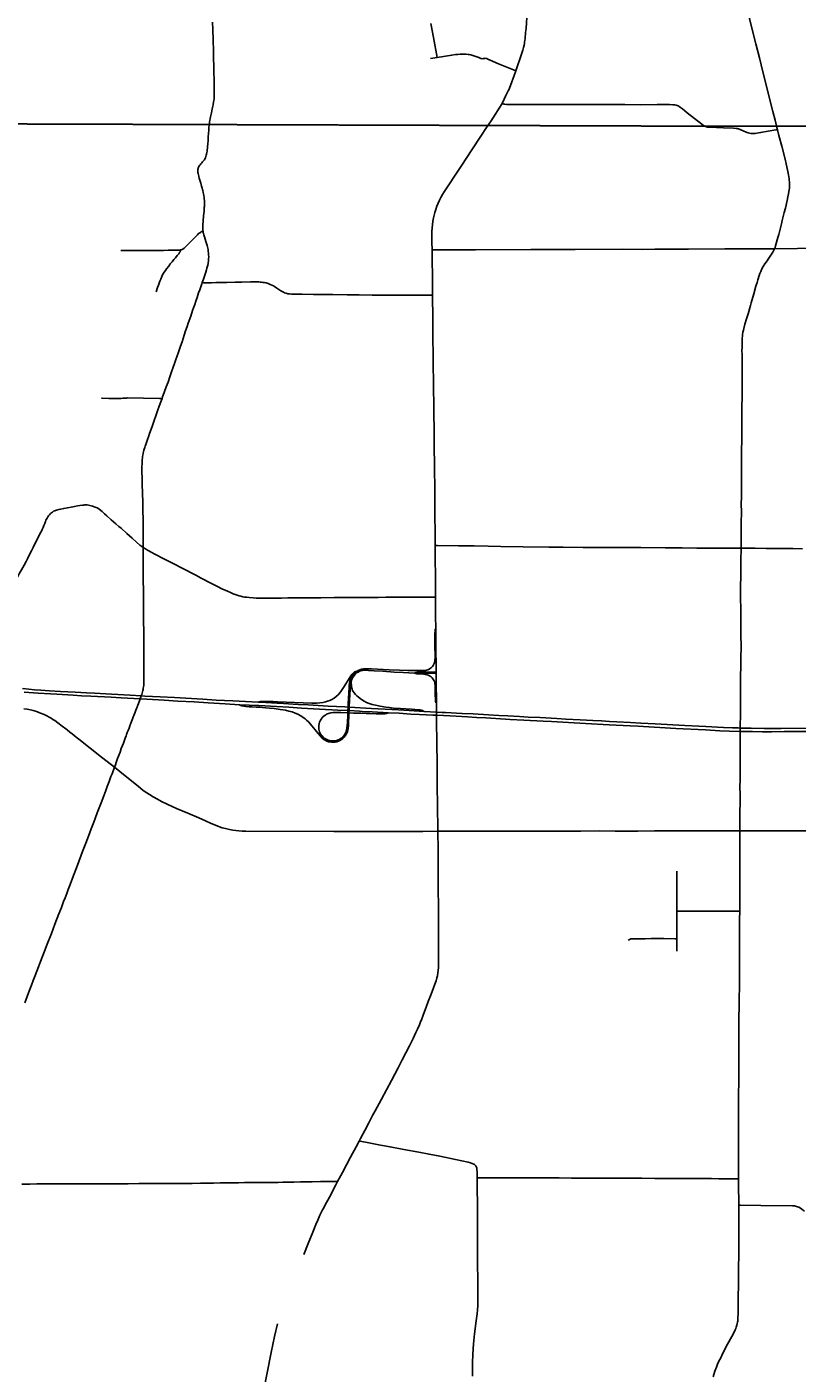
# Model space of a CAD drawing. Header units: feet. Extents: x 2113747 to 2516209, y 960708 to 1356798.
# Tile 75 of 92: x 2310104 to 2324203, y 1172433 to 1197083. Entities that reach past the tile are written whole.
import ezdxf

# ---------------------------------------------------------------- set-up
doc = ezdxf.new("R2010")
doc.units = ezdxf.units.FT
doc.header["$LTSCALE"] = 20
doc.header["$MEASUREMENT"] = 0
doc.linetypes.add('OhDOT_USTN3', pattern=[0.22, 0.165, -0.055])
for name, color, linetype in [('GM_X_City_Street', 251, 'Continuous'), ('GM_X_County_Road', 3, 'Continuous'), ('GM_X_Interchange_Ramps', 1, 'Continuous'), ('GM_X_Interstate_Route', 1, 'Continuous'), ('GM_X_State_Location', 251, 'Continuous'), ('GM_X_State_Route', 1, 'Continuous'), ('GM_X_Township', 251, 'OhDOT_USTN3'), ('GM_X_Township_Road', 4, 'Continuous'), ('GM_X_Township_Subdivision', 4, 'Continuous')]:
    doc.layers.add(name, color=color, linetype=linetype)
doc.styles.add('Styledgn030', font='dgn030.shx')

msp = doc.modelspace()

# ---------------------------------------------------------------- linework, layer by layer
at = {"layer": 'GM_X_City_Street', "flags": 128}
for points in [[(2317613, 1196522), (2317545, 1196888), (2317499, 1197148)], [(2317492, 1196502), (2317613, 1196522)], [(2317613, 1196522), (2317881, 1196567), (2317949, 1196577), (2317991, 1196581), (2318034, 1196583), (2318073, 1196585), (2318108, 1196586), (2318147, 1196584), (2318182, 1196581), (2318198, 1196578), (2318230, 1196570), (2318302, 1196547), (2318342, 1196533), (2318376, 1196520), (2318416, 1196505), (2318428, 1196502), (2318448, 1196501), (2318464, 1196503), (2318483, 1196507), (2318496, 1196508), (2318509, 1196506), (2318525, 1196502), (2318543, 1196495), (2318582, 1196476), (2318735, 1196408), (2319009, 1196299), (2319055, 1196280)], [(2318803, 1195683), (2318838, 1195670), (2318853, 1195666), (2318882, 1195663), (2318928, 1195661), (2319669, 1195661), (2320112, 1195662), (2320391, 1195663), (2320905, 1195663), (2321050, 1195661), (2321330, 1195657), (2321640, 1195660), (2321718, 1195661), (2321800, 1195662), (2321865, 1195661), (2321931, 1195657), (2321967, 1195654), (2321990, 1195650), (2322006, 1195645), (2322025, 1195638), (2322045, 1195627), (2322070, 1195610), (2322103, 1195582), (2322192, 1195508), (2322458, 1195301), (2322490, 1195280), (2322525, 1195258), (2322565, 1195249), (2322596, 1195246), (2322621, 1195245)], [(2322621, 1195245), (2322729, 1195239), (2322854, 1195234), (2323041, 1195226), (2323086, 1195224), (2323109, 1195221), (2323126, 1195219), (2323132, 1195217)]]:
    msp.add_lwpolyline(points, dxfattribs=at)
at = {"layer": 'GM_X_County_Road', "flags": 128}
for points in [[(2323828, 1195265), (2323827, 1195269), (2323800, 1195373), (2323760, 1195537), (2323576, 1196262), (2323513, 1196515), (2323449, 1196775), (2323327, 1197257)], [(2313441, 1195294), (2313444, 1195312), (2313449, 1195344), (2313453, 1195368), (2313460, 1195407), (2313466, 1195434), (2313481, 1195507), (2313496, 1195583), (2313511, 1195654), (2313522, 1195711), (2313526, 1195736), (2313529, 1195760), (2313530, 1195787), (2313532, 1195813), (2313533, 1195834), (2313534, 1195852), (2313533, 1195889), (2313533, 1195928), (2313532, 1196007), (2313532, 1196062), (2313530, 1196128), (2313528, 1196237), (2313525, 1196340), (2313524, 1196402), (2313522, 1196466), (2313521, 1196544), (2313520, 1196595), (2313519, 1196650), (2313517, 1196703), (2313515, 1196785), (2313513, 1196825), (2313511, 1196899), (2313509, 1196978), (2313508, 1197038), (2313504, 1197172)], [(2313352, 1193797), (2313353, 1193808), (2313354, 1193845), (2313355, 1193863), (2313354, 1193888), (2313353, 1193905), (2313350, 1193932), (2313348, 1193962), (2313343, 1193995), (2313339, 1194024), (2313333, 1194054), (2313325, 1194087), (2313320, 1194106), (2313312, 1194133), (2313302, 1194164), (2313285, 1194221), (2313269, 1194275), (2313259, 1194313), (2313249, 1194352), (2313243, 1194377), (2313238, 1194399), (2313234, 1194420), (2313232, 1194439), (2313232, 1194459), (2313234, 1194474), (2313237, 1194489), (2313240, 1194499), (2313245, 1194514), (2313253, 1194529), (2313263, 1194544), (2313273, 1194557), (2313290, 1194576), (2313306, 1194594), (2313321, 1194610), (2313341, 1194636), (2313352, 1194652), (2313361, 1194667), (2313371, 1194687), (2313380, 1194709), (2313387, 1194734), (2313393, 1194754), (2313398, 1194782), (2313402, 1194806), (2313405, 1194832), (2313408, 1194862), (2313410, 1194902), (2313413, 1194933), (2313419, 1195013), (2313423, 1195069), (2313428, 1195131), (2313433, 1195192), (2313437, 1195249), (2313440, 1195282), (2313441, 1195294)], [(2323792, 1193021), (2323801, 1193046), (2323810, 1193073), (2323853, 1193229), (2323867, 1193283), (2323887, 1193358), (2323898, 1193402), (2323922, 1193503), (2323925, 1193516), (2323968, 1193683), (2323989, 1193767), (2324020, 1193905), (2324033, 1193970), (2324045, 1194029), (2324053, 1194068), (2324059, 1194100), (2324064, 1194132), (2324066, 1194155), (2324067, 1194179), (2324066, 1194202), (2324065, 1194236), (2324061, 1194281), (2324059, 1194304), (2324049, 1194372), (2324037, 1194433), (2324004, 1194577), (2323983, 1194659), (2323923, 1194897), (2323871, 1195092), (2323844, 1195201)], [(2323844, 1195201), (2323828, 1195265)], [(2313328, 1193344), (2313326, 1193366), (2313325, 1193390), (2313324, 1193408), (2313324, 1193425), (2313325, 1193455), (2313326, 1193479), (2313329, 1193506), (2313332, 1193540), (2313338, 1193615), (2313343, 1193672), (2313346, 1193704), (2313349, 1193740), (2313351, 1193774), (2313352, 1193797)], [(2313378, 1192594), (2313391, 1192632), (2313400, 1192665), (2313410, 1192700), (2313415, 1192723), (2313421, 1192748), (2313424, 1192772), (2313428, 1192795), (2313430, 1192814), (2313431, 1192836), (2313432, 1192873), (2313430, 1192910), (2313428, 1192945), (2313425, 1192972), (2313420, 1193010), (2313417, 1193029), (2313410, 1193054), (2313402, 1193082), (2313391, 1193116), (2313379, 1193151), (2313366, 1193194), (2313353, 1193239), (2313343, 1193276), (2313337, 1193298), (2313333, 1193314), (2313329, 1193340), (2313328, 1193344)], [(2317520, 1193000), (2317561, 1193000), (2318316, 1193004), (2319330, 1193009), (2320139, 1193010), (2321013, 1193013), (2321371, 1193010), (2321597, 1193012), (2322216, 1193015), (2322883, 1193018), (2323405, 1193021), (2323792, 1193021)], [(2323178, 1187539), (2323178, 1187574), (2323179, 1187751), (2323181, 1187981), (2323184, 1188217), (2323182, 1188332), (2323184, 1188499), (2323185, 1188640), (2323186, 1188778), (2323187, 1188873), (2323185, 1188970), (2323184, 1189055), (2323186, 1189226), (2323188, 1189377), (2323189, 1189468), (2323191, 1189521), (2323191, 1189547), (2323193, 1189637), (2323192, 1189822), (2323192, 1189874), (2323193, 1189949), (2323193, 1190062), (2323193, 1190152), (2323195, 1190276), (2323195, 1190367), (2323196, 1190525), (2323198, 1190674), (2323199, 1190800), (2323195, 1190996), (2323196, 1191084), (2323194, 1191157), (2323195, 1191212), (2323196, 1191277), (2323201, 1191370), (2323204, 1191430), (2323206, 1191458), (2323210, 1191483), (2323212, 1191492), (2323221, 1191533), (2323227, 1191559), (2323249, 1191640), (2323276, 1191735), (2323287, 1191773), (2323306, 1191832), (2323350, 1191980), (2323364, 1192030), (2323412, 1192198), (2323449, 1192334), (2323470, 1192406), (2323482, 1192450), (2323508, 1192529), (2323521, 1192566), (2323538, 1192605), (2323561, 1192653), (2323584, 1192693), (2323615, 1192743), (2323654, 1192800), (2323675, 1192833), (2323759, 1192960), (2323779, 1192996), (2323792, 1193021)], [(2323792, 1193021), (2324213, 1193025), (2324641, 1193029), (2325677, 1193031), (2326136, 1193032), (2326769, 1193035), (2327723, 1193038), (2328071, 1193037), (2328176, 1193034), (2328211, 1193033)], [(2313312, 1192400), (2313334, 1192464), (2313377, 1192591), (2313378, 1192594)], [(2312577, 1190279), (2312589, 1190312), (2312618, 1190390), (2312656, 1190495), (2312687, 1190581), (2312720, 1190676), (2312758, 1190784), (2312775, 1190833), (2312810, 1190936), (2312831, 1190996), (2312847, 1191042), (2312879, 1191129), (2312916, 1191236), (2312944, 1191319), (2312983, 1191436), (2313010, 1191517), (2313037, 1191597), (2313058, 1191658), (2313102, 1191788), (2313137, 1191891), (2313154, 1191941), (2313175, 1192003), (2313196, 1192063), (2313219, 1192129), (2313248, 1192213), (2313267, 1192268), (2313286, 1192323), (2313306, 1192381), (2313312, 1192400)], [(2312232, 1187550), (2312232, 1187652), (2312231, 1187719), (2312231, 1187814), (2312230, 1187961), (2312230, 1188037), (2312230, 1188110), (2312229, 1188182), (2312228, 1188235), (2312228, 1188304), (2312226, 1188385), (2312224, 1188431), (2312222, 1188496), (2312219, 1188575), (2312216, 1188681), (2312213, 1188773), (2312212, 1188841), (2312210, 1188918), (2312210, 1188951), (2312210, 1188989), (2312210, 1189041), (2312211, 1189078), (2312212, 1189109), (2312213, 1189134), (2312216, 1189163), (2312219, 1189189), (2312222, 1189216), (2312227, 1189242), (2312234, 1189278), (2312240, 1189304), (2312247, 1189332), (2312253, 1189354), (2312261, 1189381), (2312269, 1189407), (2312279, 1189435), (2312292, 1189474), (2312311, 1189529), (2312327, 1189574), (2312349, 1189638), (2312376, 1189715), (2312401, 1189786), (2312433, 1189874), (2312464, 1189961), (2312497, 1190056), (2312527, 1190139), (2312555, 1190217), (2312577, 1190279)], [(2312100, 1184573), (2312117, 1184617), (2312134, 1184663), (2312165, 1184743), (2312178, 1184779), (2312191, 1184816), (2312198, 1184834), (2312206, 1184858), (2312214, 1184884), (2312221, 1184908), (2312226, 1184932), (2312231, 1184953), (2312235, 1184975), (2312239, 1184997), (2312242, 1185023), (2312243, 1185048), (2312245, 1185075), (2312245, 1185112), (2312246, 1185164), (2312246, 1185238), (2312246, 1185312), (2312246, 1185377), (2312246, 1185434), (2312246, 1185532), (2312245, 1185615), (2312244, 1185747), (2312244, 1185963), (2312241, 1186251), (2312240, 1186364), (2312239, 1186500), (2312238, 1186616), (2312237, 1186759), (2312235, 1186960), (2312234, 1187098), (2312233, 1187258), (2312233, 1187366), (2312232, 1187550)], [(2317577, 1187588), (2317620, 1187587), (2318006, 1187583), (2318291, 1187581), (2318551, 1187577), (2318780, 1187569), (2319190, 1187562), (2319661, 1187558), (2319922, 1187557), (2320288, 1187553), (2320795, 1187549), (2321044, 1187548), (2321343, 1187548), (2321786, 1187545), (2322100, 1187543), (2322369, 1187541), (2322858, 1187538), (2323178, 1187539)], [(2323153, 1182362), (2323158, 1182678), (2323159, 1182908), (2323159, 1183032), (2323157, 1183160), (2323159, 1183301), (2323160, 1183446), (2323161, 1183541), (2323161, 1183583), (2323162, 1183702), (2323162, 1183784), (2323163, 1183879), (2323162, 1183921), (2323162, 1183980), (2323162, 1184003), (2323163, 1184148), (2323163, 1184183), (2323163, 1184220), (2323164, 1184245), (2323164, 1184335), (2323166, 1184433), (2323166, 1184518), (2323167, 1184558), (2323168, 1184656), (2323168, 1184797), (2323170, 1184991), (2323170, 1185062), (2323170, 1185101), (2323169, 1185111), (2323170, 1185133), (2323169, 1185179), (2323170, 1185254), (2323172, 1185310), (2323173, 1185359), (2323174, 1185398), (2323174, 1185413), (2323175, 1185488), (2323175, 1185577), (2323177, 1185682), (2323178, 1185783), (2323176, 1185911), (2323174, 1186124), (2323175, 1186240), (2323174, 1186382), (2323170, 1186668), (2323169, 1186882), (2323171, 1186982), (2323173, 1187127), (2323175, 1187308), (2323178, 1187539)], [(2323178, 1187539), (2323220, 1187539), (2323439, 1187537), (2323637, 1187535), (2323860, 1187533), (2324125, 1187531), (2324301, 1187528)], [(2311988, 1184283), (2312008, 1184334), (2312030, 1184394), (2312044, 1184428), (2312045, 1184432)], [(2312045, 1184432), (2312072, 1184502), (2312086, 1184537), (2312100, 1184573)], [(2311930, 1184129), (2311942, 1184161), (2311956, 1184198), (2311974, 1184245), (2311988, 1184283)], [(2311706, 1183527), (2311711, 1183541), (2311723, 1183573), (2311738, 1183614), (2311751, 1183648), (2311765, 1183686), (2311780, 1183727), (2311808, 1183804), (2311832, 1183868), (2311852, 1183922), (2311870, 1183969)], [(2311870, 1183969), (2311890, 1184021), (2311904, 1184060), (2311920, 1184103), (2311930, 1184129)], [(2310063, 1179210), (2310107, 1179328), (2310152, 1179446), (2310186, 1179537), (2310218, 1179621), (2310254, 1179713), (2310315, 1179871), (2310352, 1179967), (2310426, 1180159), (2310474, 1180285), (2310552, 1180485), (2310618, 1180656), (2310689, 1180843), (2310734, 1180960), (2310775, 1181066), (2310802, 1181137), (2310832, 1181216), (2310860, 1181289), (2310896, 1181380), (2310940, 1181495), (2310971, 1181575), (2311031, 1181733), (2311124, 1181981), (2311183, 1182138), (2311214, 1182218), (2311256, 1182329), (2311282, 1182398), (2311327, 1182519), (2311353, 1182588), (2311392, 1182693), (2311461, 1182875), (2311510, 1183003), (2311546, 1183098), (2311576, 1183177), (2311610, 1183268), (2311643, 1183356), (2311662, 1183408), (2311706, 1183527)], [(2323153, 1180893), (2323153, 1180917), (2323155, 1180956), (2323154, 1181051), (2323153, 1181077), (2323153, 1181158), (2323154, 1181252), (2323154, 1181324), (2323155, 1181366), (2323155, 1181464), (2323154, 1181523), (2323155, 1181717), (2323155, 1182068), (2323153, 1182274), (2323153, 1182337), (2323153, 1182362)], [(2323131, 1175990), (2323131, 1175993), (2323131, 1176144), (2323131, 1176213), (2323131, 1176236), (2323130, 1176259), (2323130, 1176357), (2323131, 1176427), (2323130, 1176597), (2323130, 1176730), (2323130, 1176853), (2323129, 1176940), (2323131, 1177041), (2323131, 1177104), (2323131, 1177170), (2323130, 1177334), (2323131, 1177389), (2323132, 1177435), (2323133, 1177530), (2323133, 1177619), (2323134, 1177681), (2323137, 1177839), (2323137, 1177904), (2323137, 1177986), (2323137, 1178045), (2323137, 1178081), (2323137, 1178143), (2323136, 1178163), (2323136, 1178246), (2323136, 1178317), (2323136, 1178340), (2323136, 1178361), (2323135, 1178406), (2323134, 1178480), (2323134, 1178542), (2323134, 1178585), (2323135, 1178677), (2323136, 1178785), (2323138, 1178857), (2323140, 1178946), (2323143, 1179146), (2323143, 1179178), (2323145, 1179364), (2323147, 1179437), (2323148, 1179513), (2323147, 1179644), (2323149, 1179708), (2323149, 1179785), (2323151, 1179870), (2323150, 1179955), (2323150, 1180039), (2323149, 1180099), (2323149, 1180247), (2323151, 1180539), (2323152, 1180739), (2323153, 1180893)], [(2310008, 1175894), (2310159, 1175895), (2310284, 1175896), (2310586, 1175896), (2310852, 1175899), (2310990, 1175900), (2311200, 1175900), (2311423, 1175901), (2311587, 1175900), (2311747, 1175901), (2311813, 1175901), (2311960, 1175901), (2312150, 1175902), (2312331, 1175902), (2312436, 1175904), (2312560, 1175904), (2312764, 1175904), (2312862, 1175904), (2313003, 1175905), (2313131, 1175907), (2313282, 1175909), (2313522, 1175913), (2313643, 1175915), (2313732, 1175917), (2313770, 1175918), (2313831, 1175919), (2313883, 1175919), (2313912, 1175919), (2313978, 1175918), (2314089, 1175920), (2314151, 1175920), (2314292, 1175920), (2314439, 1175921), (2314544, 1175923), (2314626, 1175924), (2314702, 1175925), (2314790, 1175928), (2314842, 1175929), (2314914, 1175930), (2314992, 1175931), (2315111, 1175934), (2315327, 1175938), (2315479, 1175943), (2315601, 1175942), (2315706, 1175943), (2315756, 1175940), (2315792, 1175939)], [(2323135, 1175508), (2323134, 1175610), (2323134, 1175675), (2323133, 1175737), (2323132, 1175816), (2323132, 1175921), (2323132, 1175960), (2323131, 1175990)], [(2322667, 1172367), (2322699, 1172467), (2322726, 1172539), (2322749, 1172594), (2322773, 1172650), (2322805, 1172715), (2322839, 1172786), (2322929, 1172965), (2323006, 1173105), (2323051, 1173185), (2323069, 1173223), (2323080, 1173249), (2323091, 1173276), (2323102, 1173313), (2323108, 1173339), (2323113, 1173366), (2323116, 1173385), (2323117, 1173401), (2323118, 1173415), (2323119, 1173428), (2323119, 1173441), (2323120, 1173459), (2323122, 1173511), (2323123, 1173573), (2323124, 1173636), (2323125, 1173703), (2323124, 1173794), (2323125, 1173887), (2323128, 1173986), (2323130, 1174128), (2323132, 1174264), (2323133, 1174390), (2323135, 1174566), (2323135, 1174708), (2323136, 1174818), (2323136, 1174916), (2323135, 1175090), (2323136, 1175187), (2323136, 1175374), (2323135, 1175502), (2323135, 1175508)]]:
    msp.add_lwpolyline(points, dxfattribs=at)
at = {"layer": 'GM_X_Interchange_Ramps', "flags": 128}
for points in [[(2317588, 1186061), (2317585, 1186059), (2317582, 1186057), (2317580, 1186054), (2317579, 1186050), (2317578, 1186043), (2317576, 1186017), (2317574, 1185975), (2317572, 1185844), (2317573, 1185745), (2317575, 1185578), (2317575, 1185527), (2317574, 1185494), (2317573, 1185479), (2317570, 1185461), (2317566, 1185447), (2317560, 1185426), (2317548, 1185403), (2317539, 1185387), (2317526, 1185370), (2317510, 1185354), (2317493, 1185340), (2317470, 1185325), (2317442, 1185312), (2317417, 1185304), (2317398, 1185301), (2317380, 1185299), (2317346, 1185299), (2317315, 1185299), (2317272, 1185298), (2317240, 1185298), (2317203, 1185296), (2317080, 1185300), (2316922, 1185306), (2316738, 1185313), (2316411, 1185327), (2316303, 1185329), (2316268, 1185327), (2316229, 1185321), (2316198, 1185313), (2316169, 1185300), (2316161, 1185295), (2316135, 1185279), (2316108, 1185258), (2316086, 1185237), (2316068, 1185216), (2316052, 1185194), (2316038, 1185167), (2316025, 1185139), (2316015, 1185105), (2316009, 1185067), (2316005, 1185023), (2316002, 1184985), (2315997, 1184892), (2315987, 1184690), (2315984, 1184626), (2315981, 1184564), (2315976, 1184470), (2315970, 1184355), (2315965, 1184284), (2315963, 1184254), (2315960, 1184225), (2315957, 1184207), (2315951, 1184186), (2315944, 1184164), (2315933, 1184143), (2315918, 1184119), (2315903, 1184099), (2315879, 1184074), (2315855, 1184057), (2315830, 1184040), (2315803, 1184027), (2315774, 1184017), (2315742, 1184010), (2315710, 1184008), (2315682, 1184009), (2315648, 1184015), (2315620, 1184023), (2315592, 1184034), (2315568, 1184048), (2315547, 1184062), (2315527, 1184079), (2315506, 1184100), (2315489, 1184121), (2315475, 1184145), (2315462, 1184174), (2315455, 1184201), (2315448, 1184226), (2315446, 1184259), (2315448, 1184294), (2315454, 1184323), (2315463, 1184355), (2315473, 1184379), (2315489, 1184408), (2315507, 1184431), (2315524, 1184451), (2315547, 1184470), (2315574, 1184488), (2315591, 1184497), (2315628, 1184512), (2315669, 1184522), (2315712, 1184528), (2315761, 1184529), (2315849, 1184527), (2316000, 1184522), (2316080, 1184519), (2316217, 1184514), (2316317, 1184511), (2316388, 1184510), (2316499, 1184506), (2316582, 1184504), (2316624, 1184504), (2316656, 1184506), (2316685, 1184510), (2316702, 1184515), (2316723, 1184525)], [(2313994, 1184672), (2314005, 1184663), (2314021, 1184656), (2314038, 1184650), (2314074, 1184644), (2314111, 1184639), (2314170, 1184635), (2314229, 1184631), (2314298, 1184628), (2314360, 1184625), (2314419, 1184621), (2314478, 1184616), (2314543, 1184611), (2314631, 1184601), (2314739, 1184586), (2314839, 1184569), (2314900, 1184556), (2314960, 1184539), (2315015, 1184519), (2315066, 1184496), (2315109, 1184472), (2315156, 1184442), (2315198, 1184411), (2315221, 1184391), (2315256, 1184357), (2315296, 1184313), (2315433, 1184145), (2315479, 1184094), (2315511, 1184061), (2315542, 1184037), (2315561, 1184024), (2315596, 1184006), (2315627, 1183995), (2315649, 1183989), (2315682, 1183985), (2315711, 1183985), (2315744, 1183988), (2315776, 1183995), (2315807, 1184005), (2315834, 1184018), (2315862, 1184034), (2315888, 1184055), (2315912, 1184078), (2315932, 1184103), (2315950, 1184131), (2315964, 1184160), (2315972, 1184182), (2315982, 1184227), (2315989, 1184292), (2315992, 1184348), (2315997, 1184459), (2316000, 1184522), (2316002, 1184563), (2316004, 1184597), (2316006, 1184625), (2316012, 1184758), (2316023, 1184955), (2316030, 1185023), (2316033, 1185052), (2316038, 1185083), (2316055, 1185134), (2316067, 1185164), (2316082, 1185189), (2316099, 1185213), (2316120, 1185236), (2316140, 1185253), (2316167, 1185270), (2316193, 1185283), (2316223, 1185294), (2316245, 1185299), (2316277, 1185304), (2316312, 1185305), (2316355, 1185301), (2316459, 1185295), (2316618, 1185284), (2316827, 1185270), (2316989, 1185260), (2317201, 1185250), (2317221, 1185244), (2317242, 1185239), (2317265, 1185237), (2317295, 1185235), (2317364, 1185230), (2317395, 1185228), (2317409, 1185226), (2317422, 1185224), (2317433, 1185220), (2317447, 1185215), (2317461, 1185209), (2317484, 1185196), (2317505, 1185180), (2317520, 1185165), (2317537, 1185145), (2317548, 1185128), (2317560, 1185107), (2317569, 1185084), (2317574, 1185056), (2317577, 1185029), (2317579, 1184998), (2317579, 1184892), (2317579, 1184852), (2317581, 1184775), (2317585, 1184727), (2317587, 1184717), (2317592, 1184708), (2317596, 1184704), (2317602, 1184700)], [(2316161, 1185295), (2316144, 1185289), (2316123, 1185282), (2316104, 1185273), (2316087, 1185260), (2316071, 1185246), (2316056, 1185229), (2316036, 1185200), (2315944, 1185056), (2315902, 1184989), (2315853, 1184916), (2315831, 1184887), (2315800, 1184853), (2315764, 1184820), (2315727, 1184793), (2315688, 1184770), (2315649, 1184751), (2315607, 1184734), (2315569, 1184723), (2315524, 1184712), (2315469, 1184705), (2315407, 1184702), (2315318, 1184703), (2314694, 1184726), (2314611, 1184728), (2314490, 1184731), (2314444, 1184732), (2314410, 1184732), (2314392, 1184731), (2314381, 1184730), (2314365, 1184726), (2314354, 1184723), (2314340, 1184718)], [(2317201, 1185250), (2317214, 1185254), (2317228, 1185255), (2317249, 1185256), (2317275, 1185256), (2317433, 1185249), (2317598, 1185242)], [(2317598, 1185265), (2317462, 1185269), (2317334, 1185275), (2317302, 1185277), (2317280, 1185280), (2317250, 1185284), (2317223, 1185290), (2317203, 1185296)], [(2317378, 1184550), (2317367, 1184556), (2317349, 1184565), (2317326, 1184571), (2317305, 1184575), (2317265, 1184579), (2317144, 1184588), (2316941, 1184600), (2316813, 1184611), (2316742, 1184619), (2316674, 1184628), (2316570, 1184645), (2316486, 1184661), (2316423, 1184677), (2316370, 1184694), (2316321, 1184715), (2316275, 1184739), (2316231, 1184767), (2316173, 1184810), (2316143, 1184836), (2316117, 1184861), (2316093, 1184888), (2316077, 1184912), (2316065, 1184933), (2316057, 1184957), (2316051, 1184977), (2316045, 1185012), (2316038, 1185083)]]:
    msp.add_lwpolyline(points, dxfattribs=at)
at = {"layer": 'GM_X_Interstate_Route', "flags": 128}
for points in [[(2310023, 1184966), (2310137, 1184955), (2310245, 1184947), (2310357, 1184938), (2310516, 1184928), (2310718, 1184916), (2310988, 1184901), (2311197, 1184889), (2311340, 1184881), (2311655, 1184864), (2311992, 1184845), (2312198, 1184834), (2312263, 1184831), (2312541, 1184815), (2312805, 1184801), (2313323, 1184772), (2313569, 1184758), (2313874, 1184742), (2314340, 1184718), (2314478, 1184710), (2314683, 1184698), (2314799, 1184692), (2315067, 1184677), (2315251, 1184668), (2315617, 1184647), (2315922, 1184630), (2315984, 1184626), (2316006, 1184625), (2316410, 1184604), (2316904, 1184577), (2317100, 1184566), (2317378, 1184550), (2317603, 1184538), (2317707, 1184532), (2317769, 1184529), (2318075, 1184513), (2318272, 1184502), (2318554, 1184487), (2318744, 1184476), (2318909, 1184467), (2319121, 1184456), (2319282, 1184446), (2319498, 1184436), (2319807, 1184419), (2319970, 1184410), (2320230, 1184396), (2320467, 1184384), (2320623, 1184375), (2320771, 1184367), (2320901, 1184359), (2321154, 1184346), (2321340, 1184336), (2321606, 1184321), (2322150, 1184291), (2322534, 1184271), (2322858, 1184255), (2323020, 1184249), (2323124, 1184246), (2323164, 1184245), (2323211, 1184244), (2323364, 1184241), (2323599, 1184239), (2323911, 1184239), (2324624, 1184245)], [(2310055, 1184904), (2310308, 1184885), (2310535, 1184869), (2310653, 1184862), (2310953, 1184845), (2311105, 1184836), (2311272, 1184828), (2311647, 1184808), (2311830, 1184799), (2312178, 1184779), (2312297, 1184772), (2312618, 1184753), (2312868, 1184739), (2313164, 1184722), (2313419, 1184707), (2313734, 1184686), (2313994, 1184672), (2314347, 1184655), (2314675, 1184637), (2314896, 1184624), (2315130, 1184611), (2315463, 1184593), (2315794, 1184574), (2315981, 1184564), (2316002, 1184563), (2316191, 1184553), (2316244, 1184550)], [(2316244, 1184550), (2316427, 1184540), (2316723, 1184525), (2316917, 1184514), (2317133, 1184501), (2317292, 1184493), (2317533, 1184481), (2317567, 1184479)], [(2317567, 1184479), (2317604, 1184478), (2317728, 1184472), (2317964, 1184459), (2318170, 1184447), (2318337, 1184438), (2318503, 1184429), (2318866, 1184408), (2318952, 1184403), (2319198, 1184390), (2319554, 1184371), (2319705, 1184363), (2320328, 1184328), (2320764, 1184305), (2321148, 1184284), (2321294, 1184276), (2321982, 1184239), (2322525, 1184209), (2322787, 1184195), (2322961, 1184188), (2323163, 1184183), (2323234, 1184181), (2323385, 1184180), (2323571, 1184178), (2323733, 1184178), (2323967, 1184179), (2324129, 1184179), (2324692, 1184183)]]:
    msp.add_lwpolyline(points, dxfattribs=at)
at = {"layer": 'GM_X_State_Route', "flags": 128}
for points in [[(2319216, 1196810), (2319220, 1196834), (2319224, 1196872), (2319234, 1196980), (2319241, 1197052), (2319264, 1197357), (2319280, 1197577), (2319286, 1197651)], [(2318917, 1195915), (2318924, 1195931), (2318957, 1196010), (2319024, 1196191), (2319055, 1196280), (2319161, 1196584), (2319184, 1196657), (2319196, 1196704), (2319205, 1196746), (2319212, 1196781), (2319216, 1196810)], [(2318520, 1195239), (2318601, 1195364), (2318803, 1195683), (2318842, 1195763), (2318868, 1195812), (2318903, 1195886), (2318917, 1195915)], [(2317588, 1186098), (2317586, 1186269), (2317583, 1186640), (2317581, 1186976), (2317579, 1187390), (2317577, 1187588), (2317576, 1187748), (2317573, 1188224), (2317569, 1188581), (2317564, 1189046), (2317560, 1189407), (2317557, 1189649), (2317551, 1190062), (2317545, 1190570), (2317541, 1190900), (2317540, 1190988), (2317540, 1191087), (2317537, 1191375), (2317536, 1191526), (2317533, 1191736), (2317530, 1192170), (2317528, 1192448), (2317522, 1192887), (2317520, 1193000), (2317517, 1193140), (2317517, 1193251), (2317518, 1193337), (2317522, 1193403), (2317527, 1193462), (2317536, 1193527), (2317547, 1193585), (2317557, 1193633), (2317571, 1193684), (2317589, 1193741), (2317611, 1193803), (2317633, 1193858), (2317656, 1193909), (2317683, 1193961), (2317714, 1194016), (2317743, 1194064), (2317802, 1194155), (2317966, 1194404), (2318029, 1194497), (2318089, 1194587), (2318134, 1194655), (2318404, 1195063)], [(2318404, 1195063), (2318416, 1195082), (2318520, 1195239)], [(2317604, 1184408), (2317604, 1184478), (2317603, 1184538), (2317602, 1184700), (2317601, 1184728), (2317599, 1185066), (2317598, 1185242), (2317598, 1185265), (2317598, 1185309), (2317592, 1185760), (2317588, 1186061), (2317588, 1186098)], [(2310049, 1184596), (2310108, 1184588), (2310170, 1184577), (2310221, 1184565), (2310262, 1184554), (2310297, 1184542), (2310325, 1184531), (2310355, 1184519), (2310418, 1184491), (2310469, 1184467), (2310513, 1184444), (2310550, 1184423), (2310580, 1184403), (2310613, 1184381), (2310669, 1184341), (2310750, 1184279), (2310815, 1184229), (2310841, 1184209), (2310892, 1184168), (2310934, 1184136), (2311006, 1184080), (2311055, 1184041), (2311467, 1183714), (2311576, 1183629), (2311706, 1183527), (2311803, 1183450), (2311992, 1183298), (2312140, 1183178), (2312235, 1183103), (2312299, 1183057), (2312345, 1183027), (2312418, 1182983), (2312493, 1182941), (2312568, 1182902), (2312674, 1182851), (2312845, 1182774), (2313049, 1182685), (2313252, 1182598), (2313375, 1182543), (2313476, 1182497), (2313554, 1182463), (2313596, 1182445), (2313627, 1182434), (2313680, 1182418), (2313740, 1182402), (2313814, 1182385), (2313871, 1182376), (2313930, 1182368), (2313982, 1182363), (2314044, 1182358), (2314113, 1182354), (2315725, 1182350), (2316004, 1182351), (2316283, 1182352), (2316601, 1182350), (2317352, 1182350), (2317627, 1182354)], [(2317627, 1182354), (2317619, 1182845), (2317616, 1183176), (2317613, 1183488), (2317608, 1184075), (2317605, 1184270), (2317604, 1184408)], [(2317318, 1178882), (2317319, 1178885), (2317365, 1179005), (2317413, 1179133), (2317452, 1179238), (2317504, 1179373), (2317547, 1179486), (2317574, 1179556), (2317594, 1179615), (2317610, 1179668), (2317620, 1179710), (2317629, 1179761), (2317635, 1179806), (2317639, 1179858), (2317641, 1179930), (2317639, 1180447), (2317639, 1180886), (2317635, 1181388), (2317633, 1181611), (2317632, 1181856), (2317632, 1182016), (2317627, 1182354)], [(2317627, 1182354), (2317657, 1182355), (2317962, 1182356), (2318228, 1182356), (2318507, 1182356), (2318753, 1182356), (2319051, 1182356), (2319258, 1182357), (2319734, 1182358), (2319967, 1182357), (2320246, 1182359), (2320590, 1182360), (2320872, 1182359), (2321069, 1182359), (2321289, 1182359), (2321594, 1182362), (2322004, 1182363), (2322126, 1182363), (2322332, 1182363), (2323059, 1182363), (2323153, 1182362), (2323203, 1182362), (2323636, 1182362), (2324200, 1182363), (2324656, 1182365)], [(2316973, 1178170), (2317107, 1178428), (2317154, 1178521), (2317173, 1178558), (2317226, 1178668), (2317254, 1178728), (2317290, 1178812), (2317318, 1178882)], [(2315173, 1174606), (2315254, 1174806), (2315338, 1175013), (2315393, 1175153), (2315427, 1175235), (2315452, 1175296), (2315464, 1175323), (2315495, 1175384), (2315516, 1175421), (2315538, 1175461), (2315560, 1175502), (2315642, 1175655), (2315760, 1175878), (2315792, 1175939), (2315880, 1176105), (2315957, 1176249), (2316030, 1176385), (2316131, 1176577), (2316186, 1176681), (2316211, 1176727), (2316290, 1176878), (2316364, 1177017), (2316433, 1177148), (2316480, 1177234), (2316550, 1177367), (2316594, 1177448), (2316685, 1177619), (2316776, 1177790), (2316899, 1178025), (2316973, 1178170)], [(2313743, 1168882), (2313748, 1168905), (2313769, 1169008), (2313834, 1169306), (2313895, 1169585), (2314013, 1170143), (2314055, 1170329), (2314173, 1170881), (2314252, 1171254), (2314261, 1171292), (2314287, 1171407), (2314348, 1171687), (2314445, 1172146), (2314467, 1172255), (2314504, 1172435), (2314578, 1172808), (2314637, 1173104), (2314689, 1173333)]]:
    msp.add_lwpolyline(points, dxfattribs=at)
at = {"layer": 'GM_X_Township', "flags": 128}
for points in [[(2298613, 1221605), (2299175, 1221609), (2303374, 1221676), (2308426, 1221766), (2313088, 1221841), (2315600, 1221874), (2319071, 1221920), (2326584, 1222061), (2327982, 1222076), (2327993, 1220659), (2328082, 1214984), (2328088, 1208595), (2328116, 1204996), (2328164, 1198937), (2328172, 1197915), (2328175, 1195267), (2323786, 1195265), (2322464, 1195265), (2318542, 1195278), (2313388, 1195295), (2308630, 1195310), (2305509, 1195321), (2303165, 1195328), (2300042, 1195362), (2299324, 1195370), (2298810, 1195371), (2298781, 1199199), (2298741, 1204470), (2298731, 1210552), (2298731, 1210570), (2298734, 1210676), (2298677, 1215520), (2298674, 1215932), (2298639, 1217955), (2298613, 1221605)], [(2298810, 1195371), (2299324, 1195370), (2300042, 1195362), (2303165, 1195328), (2305509, 1195321), (2308630, 1195310), (2313388, 1195295), (2318542, 1195278), (2322464, 1195265), (2323786, 1195265), (2328175, 1195267), (2328208, 1193015), (2328270, 1188810), (2328244, 1184236), (2328256, 1182375), (2328360, 1174455), (2328407, 1169148), (2328408, 1168989), (2328233, 1168990), (2325683, 1169008), (2325637, 1169002), (2325525, 1169000), (2322515, 1168974), (2318230, 1168931), (2313731, 1168875), (2311770, 1168875), (2309530, 1168867), (2299914, 1168806), (2299326, 1168799), (2298939, 1168800), (2298913, 1169575), (2298946, 1174138), (2298965, 1174519), (2298960, 1176942), (2298952, 1181068), (2298922, 1183254), (2298900, 1185554), (2298894, 1187465), (2298891, 1190227), (2298810, 1195371)]]:
    msp.add_lwpolyline(points, dxfattribs=at)
at = {"layer": 'GM_X_Township_Road', "flags": 128}
for points in [[(2323132, 1195217), (2323217, 1195183), (2323274, 1195158), (2323307, 1195146), (2323332, 1195138), (2323357, 1195134), (2323373, 1195132)], [(2323373, 1195132), (2323410, 1195132), (2323439, 1195134), (2323465, 1195137), (2323494, 1195141), (2323536, 1195148), (2323813, 1195196), (2323844, 1195201)], [(2312913, 1192999), (2312922, 1193001), (2312930, 1193003), (2312935, 1193004), (2312940, 1193006), (2312946, 1193009), (2312957, 1193015), (2312980, 1193030), (2313001, 1193048), (2313016, 1193062), (2313028, 1193074), (2313068, 1193115), (2313105, 1193153), (2313140, 1193189), (2313185, 1193235), (2313226, 1193276), (2313242, 1193292), (2313256, 1193305), (2313269, 1193314), (2313280, 1193321), (2313294, 1193328), (2313307, 1193334), (2313316, 1193338), (2313328, 1193344)], [(2311822, 1192988), (2311882, 1192988), (2312041, 1192989), (2312184, 1192990), (2312351, 1192991), (2312456, 1192991), (2312605, 1192992), (2312692, 1192993), (2312763, 1192993), (2312817, 1192993), (2312841, 1192993), (2312864, 1192994), (2312882, 1192995), (2312888, 1192995), (2312895, 1192996), (2312904, 1192998), (2312913, 1192999)], [(2313312, 1192400), (2313334, 1192397), (2313355, 1192395), (2313375, 1192395), (2313410, 1192396), (2313481, 1192399), (2313560, 1192402), (2313659, 1192404), (2313765, 1192406), (2313917, 1192409), (2314040, 1192411), (2314196, 1192415), (2314242, 1192415), (2314285, 1192415), (2314326, 1192414), (2314352, 1192414), (2314377, 1192412), (2314400, 1192410), (2314424, 1192406), (2314456, 1192401), (2314482, 1192394), (2314520, 1192383), (2314556, 1192368), (2314590, 1192352), (2314616, 1192340), (2314638, 1192327), (2314681, 1192299), (2314732, 1192265), (2314755, 1192251), (2314779, 1192237), (2314799, 1192226), (2314819, 1192216), (2314853, 1192205), (2314878, 1192198), (2314911, 1192193), (2314946, 1192191), (2314979, 1192189), (2315055, 1192188), (2315145, 1192187), (2315353, 1192186), (2315489, 1192185), (2315570, 1192184), (2315705, 1192183), (2315969, 1192179), (2316184, 1192176), (2316427, 1192173), (2316602, 1192172), (2316756, 1192171), (2316880, 1192170), (2316986, 1192170), (2317137, 1192170), (2317238, 1192170), (2317437, 1192170), (2317519, 1192170), (2317530, 1192170)], [(2310384, 1187881), (2310401, 1187917), (2310416, 1187953), (2310429, 1187989), (2310443, 1188025), (2310453, 1188050), (2310463, 1188069), (2310474, 1188090), (2310486, 1188110), (2310500, 1188129), (2310515, 1188148), (2310535, 1188171), (2310554, 1188188), (2310570, 1188200), (2310591, 1188214), (2310613, 1188224), (2310626, 1188228)], [(2310626, 1188228), (2310645, 1188234), (2310686, 1188245), (2310724, 1188254), (2310778, 1188265), (2310844, 1188278), (2310912, 1188290), (2310977, 1188302), (2311030, 1188311), (2311074, 1188318), (2311119, 1188325), (2311147, 1188328), (2311167, 1188330), (2311189, 1188331), (2311208, 1188331), (2311230, 1188328), (2311255, 1188322), (2311303, 1188308), (2311352, 1188290), (2311388, 1188274), (2311419, 1188256), (2311459, 1188228), (2311484, 1188207), (2311526, 1188169), (2311567, 1188132), (2311646, 1188060), (2311691, 1188021), (2311733, 1187983), (2311785, 1187938), (2311827, 1187902), (2311936, 1187807), (2312031, 1187722), (2312107, 1187651), (2312174, 1187593), (2312190, 1187581), (2312205, 1187569), (2312232, 1187550)], [(2309804, 1186780), (2309816, 1186802), (2309848, 1186861), (2309884, 1186926), (2309924, 1186997), (2309942, 1187030), (2309969, 1187078), (2310004, 1187141), (2310051, 1187225), (2310088, 1187294), (2310114, 1187342), (2310141, 1187396), (2310186, 1187488), (2310216, 1187548), (2310250, 1187618), (2310296, 1187710), (2310335, 1187786), (2310382, 1187875), (2310384, 1187881)], [(2312232, 1187550), (2312273, 1187524), (2312313, 1187501), (2312392, 1187458), (2312435, 1187434), (2312496, 1187401), (2312563, 1187367), (2312660, 1187318), (2312792, 1187251), (2312949, 1187170), (2313195, 1187041), (2313295, 1186989), (2313473, 1186897), (2313517, 1186874), (2313593, 1186835), (2313673, 1186796), (2313778, 1186748), (2313833, 1186724), (2313878, 1186704), (2313917, 1186689), (2313955, 1186677), (2313989, 1186666), (2314023, 1186657), (2314057, 1186650), (2314089, 1186644), (2314132, 1186638), (2314172, 1186634), (2314247, 1186628), (2314299, 1186625), (2314339, 1186623), (2314388, 1186622), (2314451, 1186621), (2314618, 1186623), (2314762, 1186624), (2314879, 1186626), (2315015, 1186628), (2315096, 1186629), (2315197, 1186630), (2315331, 1186631), (2315485, 1186631), (2315731, 1186632), (2315891, 1186633), (2316055, 1186634), (2316224, 1186635), (2316389, 1186636), (2316537, 1186637), (2316676, 1186638), (2316779, 1186639), (2316922, 1186639), (2317089, 1186640), (2317241, 1186641), (2317382, 1186641), (2317583, 1186640)], [(2318346, 1176006), (2318345, 1176039), (2318344, 1176098), (2318344, 1176114), (2318343, 1176167), (2318339, 1176184), (2318334, 1176203), (2318320, 1176227), (2318314, 1176235), (2318296, 1176251), (2318283, 1176261), (2318258, 1176273), (2318227, 1176284), (2318182, 1176295), (2317950, 1176343), (2317664, 1176402), (2317467, 1176439), (2317281, 1176477), (2317004, 1176529), (2316752, 1176575), (2316574, 1176609), (2316333, 1176654), (2316236, 1176671), (2316186, 1176681)], [(2318260, 1172375), (2318263, 1172519), (2318263, 1172624), (2318267, 1172772), (2318273, 1172880), (2318280, 1172968), (2318300, 1173154), (2318330, 1173391), (2318345, 1173515), (2318352, 1173590), (2318357, 1173672), (2318358, 1173761), (2318359, 1173915), (2318359, 1174024), (2318359, 1174188), (2318355, 1174385), (2318353, 1174575), (2318350, 1174785), (2318350, 1174936), (2318350, 1175126), (2318350, 1175343), (2318351, 1175520), (2318351, 1175592), (2318349, 1175743), (2318348, 1175878), (2318348, 1175976), (2318346, 1176006)], [(2318346, 1176006), (2318373, 1176007), (2318428, 1176008), (2318638, 1176008), (2318812, 1176007), (2319024, 1176007), (2319205, 1176006), (2319398, 1176007), (2319664, 1176008), (2319848, 1176007), (2320074, 1176005), (2320176, 1176004), (2320304, 1176002), (2320422, 1176002), (2320652, 1176002), (2320760, 1176002), (2320826, 1176003), (2321106, 1176002), (2321363, 1176000), (2321601, 1175998), (2321773, 1175996), (2321963, 1175996), (2322150, 1175994), (2322429, 1175994), (2322496, 1175993), (2322635, 1175993), (2322770, 1175992), (2322894, 1175992), (2323106, 1175990), (2323131, 1175990)], [(2323135, 1175508), (2323166, 1175508), (2323538, 1175503), (2324118, 1175497), (2324157, 1175494), (2324195, 1175486), (2324213, 1175479), (2324233, 1175470), (2324264, 1175453), (2324291, 1175434), (2324323, 1175411), (2324340, 1175397)]]:
    msp.add_lwpolyline(points, dxfattribs=at)
at = {"layer": 'GM_X_Township_Subdivision', "flags": 128}
for points in [[(2312468, 1192233), (2312497, 1192314), (2312511, 1192353), (2312525, 1192392), (2312540, 1192429), (2312554, 1192465), (2312574, 1192510), (2312589, 1192541), (2312604, 1192571), (2312619, 1192595), (2312638, 1192623), (2312659, 1192651), (2312700, 1192705), (2312729, 1192742), (2312763, 1192783), (2312795, 1192822), (2312823, 1192856), (2312856, 1192895), (2312875, 1192917), (2312885, 1192929), (2312891, 1192938), (2312897, 1192945), (2312900, 1192950), (2312905, 1192958), (2312909, 1192966), (2312911, 1192972), (2312912, 1192979), (2312913, 1192985), (2312913, 1192994), (2312913, 1192999)], [(2311472, 1190284), (2311481, 1190283), (2311601, 1190278), (2311631, 1190277), (2311664, 1190277), (2311716, 1190277), (2311771, 1190278), (2311790, 1190278), (2311828, 1190280), (2311860, 1190282), (2311892, 1190285), (2311924, 1190288), (2311948, 1190289), (2312534, 1190279), (2312577, 1190279)], [(2322000, 1180890), (2322000, 1180899), (2322001, 1181102), (2322002, 1181243), (2322002, 1181331), (2322002, 1181456), (2322003, 1181580), (2322003, 1181623)], [(2322002, 1180386), (2322002, 1180505), (2322001, 1180568), (2321999, 1180732), (2321999, 1180797), (2322000, 1180890)], [(2322000, 1180890), (2322032, 1180890), (2322190, 1180890), (2322550, 1180891), (2322786, 1180893), (2323153, 1180893)], [(2321112, 1180358), (2321128, 1180368), (2321149, 1180378), (2321158, 1180382), (2321168, 1180383), (2321194, 1180385), (2321269, 1180385), (2321364, 1180385), (2321420, 1180386), (2321531, 1180388), (2321639, 1180389), (2321761, 1180388), (2321970, 1180386), (2322002, 1180386)], [(2322000, 1180158), (2322002, 1180325), (2322002, 1180386)]]:
    msp.add_lwpolyline(points, dxfattribs=at)

# ---------------------------------------------------------------- texts
at = {"layer": 'GM_X_State_Location', "char_height": 1, "attachment_point": 7, "rotation": 0, "line_spacing_factor": 0.8, "style": 'Styledgn030'}
for s, insert in [('{\\Fdgn000|c0;\\C256;44}', (2317849, 1194415)), ('{\\Fdgn000|c0;\\C256;303}', (2321629, 1182169))]:
    msp.add_mtext(s, dxfattribs=dict(at, insert=insert))
at = {"layer": 'GM_X_State_Location', "char_height": 1, "attachment_point": 5, "line_spacing_factor": 0.8, "style": 'Styledgn030'}
for s, insert in [('{\\Fdgn000|c0;\\C256;s}', (2318101, 1194488)), ('{\\Fdgn000|c0;\\C256;r}', (2318101, 1194488)), ('{\\Fdgn000|c0;\\C256;s}', (2321982, 1182243)), ('{\\Fdgn000|c0;\\C256;r}', (2321982, 1182243))]:
    msp.add_mtext(s, dxfattribs=dict(at, insert=insert))

doc.saveas('drawing.dxf')
